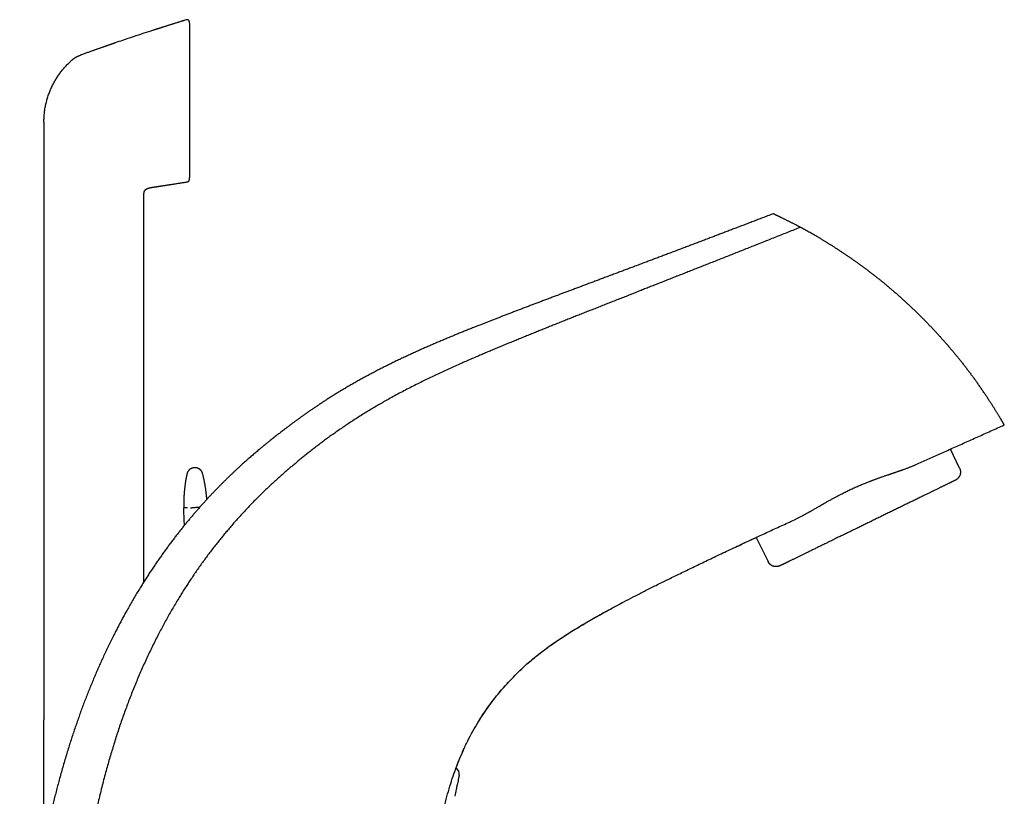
# Model space of a CAD drawing. Header units: millimetres. Extents: x 8 to 869, y 12 to 780.
# Tile 39 of 39: x 648 to 866, y 609 to 780. Entities that reach past the tile are written whole.
import ezdxf

# ---------------------------------------------------------------- set-up
doc = ezdxf.new("R2010")
doc.units = ezdxf.units.MM

msp = doc.modelspace()

# ---------------------------------------------------------------- linework, layer by layer
at = {"color": 7, "linetype": 'Continuous', "lineweight": 30}
for p, q in [((685.04, 780.44), (685.04, 780.44)), ((685.68, 780.02), (685.68, 780.01)), ((685.75, 779.38), (685.68, 780.01)), ((685.75, 745.94), (685.75, 779.38)), ((653.52, 757.84), (653.52, 745.18)), ((653.52, 745.18), (653.52, 625.78)), ((685.66, 745.07), (685.67, 745.18)), ((685.67, 745.18), (685.75, 745.94)), ((685.67, 745.18), (685.75, 745.93)), ((677.52, 743.44), (677.56, 743.45)), ((677.52, 743.44), (677.56, 743.45)), ((677.56, 743.45), (677.75, 743.47)), ((677.75, 743.47), (677.75, 743.47)), ((675.64, 656.29), (675.64, 741.99)), ((855.94, 681.39), (853.9, 685.57)), ((810.99, 666.08), (813.6, 660.74)), ((744.44, 609.34), (744.34, 608.87)), ((744.34, 608.86), (744.34, 608.87))]:
    msp.add_line(p, q, dxfattribs=at)
at = {"color": 7, "linetype": 'Continuous', "lineweight": 30, "flags": 128}
msp.add_lwpolyline([(653.52, 600.78), (653.52, 609.28), (653.52, 614.78), (653.52, 620.28), (653.52, 625.78)], dxfattribs=at)
at = {"color": 7, "linetype": 'Continuous', "lineweight": 30}
msp.add_arc((743.99, 613.83), 1.37, 348, 63.6112, dxfattribs=at)
for points, knots in [([(685.04, 780.44), (685.01, 780.43), (684.84, 780.38), (684.55, 780.29), (684.15, 780.17), (683.77, 780.05), (683.4, 779.93), (683.05, 779.82), (682.72, 779.72), (682.4, 779.62), (682.1, 779.53), (681.8, 779.44), (681.51, 779.34), (681.21, 779.25), (680.92, 779.16), (680.65, 779.07), (680.38, 778.99), (680.13, 778.91), (679.89, 778.83), (679.67, 778.76), (679.46, 778.7), (679.26, 778.63), (679.07, 778.57), (678.9, 778.52), (678.74, 778.47), (678.59, 778.42), (678.46, 778.38), (678.35, 778.34), (678.24, 778.31), (678.16, 778.28), (678.09, 778.26), (678.04, 778.24), (678, 778.23), (677.96, 778.21), (677.92, 778.2), (677.89, 778.19), (677.86, 778.18), (677.82, 778.17), (677.78, 778.16), (677.75, 778.15), (677.72, 778.14), (677.69, 778.13), (677.67, 778.13), (677.66, 778.13)], [0, 0, 0, 0, 0.011012, 0.064418, 0.116244, 0.166489, 0.215153, 0.262236, 0.305182, 0.346722, 0.386858, 0.425588, 0.462914, 0.502913, 0.541162, 0.577662, 0.612411, 0.645411, 0.676662, 0.706162, 0.733914, 0.760372, 0.785017, 0.807848, 0.828865, 0.848069, 0.865165, 0.880511, 0.894109, 0.905957, 0.913768, 0.920582, 0.926881, 0.931551, 0.936267, 0.941111, 0.946157, 0.953312, 0.961079, 0.96956, 0.978836, 0.988967, 1, 1, 1, 1]), ([(685.04, 780.44), (684.25, 780.2), (682.67, 779.72), (680.31, 778.97), (678.65, 778.44), (677.76, 778.16), (677.66, 778.13)], [0, 0, 0, 0, 0.319972, 0.639945, 0.959917, 1, 1, 1, 1]), ([(685.68, 780.02), (685.68, 780.03), (685.67, 780.07), (685.66, 780.12), (685.64, 780.17), (685.62, 780.21), (685.59, 780.26), (685.55, 780.31), (685.51, 780.35), (685.46, 780.38), (685.41, 780.41), (685.35, 780.43), (685.3, 780.45), (685.24, 780.46), (685.19, 780.47), (685.14, 780.46), (685.08, 780.46), (685.05, 780.45), (685.04, 780.44)], [0, 0, 0, 0, 0.05595, 0.11427, 0.174787, 0.237264, 0.301403, 0.366849, 0.433195, 0.5, 0.566805, 0.633151, 0.698597, 0.762736, 0.825213, 0.88573, 0.94405, 1, 1, 1, 1]), ([(685.04, 780.44), (685.04, 780.44), (685.04, 780.44), (685.04, 780.44), (685.04, 780.44), (685.04, 780.44)], [0, 0, 0, 0, 0.298996, 0.668605, 1, 1, 1, 1]), ([(677.66, 778.12), (676.98, 777.9), (675.51, 777.43), (673.26, 776.68), (671.14, 775.97), (669.8, 775.52), (669.24, 775.32)], [0, 0, 0, 0, 0.243427, 0.522096, 0.800765, 1, 1, 1, 1]), ([(669.24, 775.33), (669.23, 775.32), (669.21, 775.31), (669.17, 775.3), (669.14, 775.29), (669.11, 775.28), (669.09, 775.27), (669.07, 775.26), (669.04, 775.25), (669.02, 775.24), (668.99, 775.23), (668.96, 775.22), (668.92, 775.21), (668.86, 775.19), (668.79, 775.16), (668.7, 775.13), (668.59, 775.1), (668.47, 775.06), (668.34, 775.01), (668.19, 774.96), (668.03, 774.9), (667.86, 774.84), (667.67, 774.78), (667.47, 774.71), (667.26, 774.64), (667.05, 774.56), (666.82, 774.48), (666.58, 774.4), (666.33, 774.31), (666.07, 774.22), (665.8, 774.13), (665.53, 774.03), (665.24, 773.93), (664.95, 773.83), (664.64, 773.72), (664.33, 773.61), (664, 773.49), (663.66, 773.37), (663.31, 773.25), (662.95, 773.12), (662.59, 772.99), (662.21, 772.85), (661.88, 772.73), (661.66, 772.66), (661.58, 772.63)], [0, 0, 0, 0, 0.013005, 0.024249, 0.03376, 0.03978, 0.044877, 0.049098, 0.052523, 0.055305, 0.058611, 0.062747, 0.067843, 0.075081, 0.083652, 0.095302, 0.108757, 0.124016, 0.14108, 0.159948, 0.180236, 0.202263, 0.226032, 0.25154, 0.277394, 0.304819, 0.333815, 0.364383, 0.396522, 0.430232, 0.463456, 0.498076, 0.534093, 0.571506, 0.610316, 0.650522, 0.692125, 0.735124, 0.779519, 0.82531, 0.871643, 0.919322, 0.968347, 1, 1, 1, 1]), ([(654.73, 764.38), (654.79, 764.52), (654.9, 764.8), (655.08, 765.22), (655.27, 765.64), (655.47, 766.05), (655.68, 766.45), (655.9, 766.85), (656.13, 767.24), (656.36, 767.62), (656.61, 768), (656.87, 768.37), (657.14, 768.74), (657.42, 769.1), (657.7, 769.46), (658, 769.8), (658.3, 770.14), (658.61, 770.47), (658.92, 770.79), (659.14, 771), (659.25, 771.1)], [0, 0, 0, 0, 0.056001, 0.112001, 0.168001, 0.224, 0.28, 0.335, 0.39, 0.445001, 0.500001, 0.556002, 0.612002, 0.668002, 0.724001, 0.78, 0.834999, 0.889999, 0.945, 1, 1, 1, 1]), ([(661.14, 772.44), (661.09, 772.42), (661, 772.37), (660.86, 772.29), (660.73, 772.22), (660.62, 772.15), (660.53, 772.1), (660.47, 772.07), (660.44, 772.05), (660.41, 772.03), (660.38, 772.01), (660.35, 771.99), (660.33, 771.97), (660.3, 771.96), (660.26, 771.93), (660.22, 771.91), (660.17, 771.87), (660.11, 771.83), (660.03, 771.77), (659.95, 771.71), (659.87, 771.65), (659.8, 771.59), (659.76, 771.56), (659.71, 771.52), (659.68, 771.49), (659.64, 771.46), (659.56, 771.39), (659.42, 771.27), (659.31, 771.16), (659.25, 771.1)], [0, 0, 0, 0, 0.070539, 0.137165, 0.199782, 0.258232, 0.312471, 0.328654, 0.344426, 0.359787, 0.37474, 0.389284, 0.403422, 0.416223, 0.433674, 0.454724, 0.479374, 0.514173, 0.554313, 0.59982, 0.650727, 0.67956, 0.709893, 0.730674, 0.750266, 0.769874, 0.789498, 0.894789, 1, 1, 1, 1]), ([(661.14, 772.44), (661.21, 772.48), (661.36, 772.55), (661.51, 772.6), (661.58, 772.63)], [0, 0, 0, 0, 0.50044, 1, 1, 1, 1]), ([(661.58, 772.63), (661.58, 772.63), (661.58, 772.63), (661.58, 772.63), (661.58, 772.63)], [0, 0, 0, 0, 0.455529, 1, 1, 1, 1]), ([(653.52, 757.84), (653.52, 758.02), (653.53, 758.38), (653.55, 758.91), (653.59, 759.44), (653.64, 759.98), (653.71, 760.51), (653.8, 761.03), (653.9, 761.55), (654.01, 762.04), (654.13, 762.51), (654.26, 762.99), (654.41, 763.45), (654.56, 763.92), (654.68, 764.23), (654.73, 764.38)], [0, 0, 0, 0, 0.08, 0.16, 0.24, 0.32, 0.4, 0.479999, 0.559998, 0.633331, 0.706665, 0.779999, 0.853333, 0.926666, 1, 1, 1, 1]), ([(677.75, 743.47), (677.76, 743.48), (677.78, 743.48), (677.81, 743.48), (677.84, 743.49), (677.87, 743.49), (677.9, 743.5), (677.94, 743.5), (677.97, 743.51), (678.01, 743.52), (678.06, 743.52), (678.11, 743.53), (678.17, 743.54), (678.25, 743.55), (678.34, 743.56), (678.45, 743.58), (678.57, 743.6), (678.7, 743.62), (678.85, 743.64), (679.01, 743.67), (679.18, 743.69), (679.37, 743.72), (679.56, 743.75), (679.76, 743.78), (679.97, 743.81), (680.2, 743.84), (680.43, 743.88), (680.68, 743.92), (680.93, 743.96), (681.19, 744), (681.45, 744.04), (681.72, 744.08), (682.01, 744.12), (682.31, 744.17), (682.64, 744.22), (683, 744.28), (683.36, 744.34), (683.74, 744.4), (684.13, 744.46), (684.54, 744.52), (684.91, 744.58), (685.14, 744.62), (685.24, 744.64)], [0, 0, 0, 0, 0.0097528, 0.0187012, 0.0269011, 0.0344256, 0.0413692, 0.047852, 0.0525012, 0.0570441, 0.0638191, 0.0707842, 0.0785873, 0.0876068, 0.0999769, 0.1140831, 0.1299256, 0.1475042, 0.166819, 0.1874788, 0.2098133, 0.2338225, 0.2595063, 0.2854655, 0.3129371, 0.341921, 0.3724171, 0.4044255, 0.4379461, 0.4709363, 0.5052709, 0.5409497, 0.5779727, 0.6163401, 0.6607481, 0.7068304, 0.754587, 0.804018, 0.8551232, 0.9079025, 0.9623561, 1, 1, 1, 1]), ([(685.24, 744.64), (685.27, 744.65), (685.32, 744.66), (685.4, 744.7), (685.48, 744.75), (685.54, 744.81), (685.59, 744.88), (685.62, 744.95), (685.65, 745.02), (685.65, 745.07), (685.66, 745.09)], [0, 0, 0, 0, 0.132564, 0.267022, 0.401143, 0.532718, 0.659763, 0.780677, 0.894313, 1, 1, 1, 1]), ([(685.24, 744.64), (685.26, 744.64), (685.32, 744.65), (685.39, 744.68), (685.46, 744.73), (685.52, 744.78), (685.58, 744.85), (685.62, 744.92), (685.64, 745), (685.65, 745.05), (685.66, 745.08)], [0, 0, 0, 0, 0.119158, 0.243186, 0.370688, 0.5, 0.629312, 0.756814, 0.880842, 1, 1, 1, 1]), ([(685.24, 744.64), (685.24, 744.64), (685.24, 744.64), (685.24, 744.64), (685.24, 744.65)], [0, 0, 0, 0, 0.4628853, 1, 1, 1, 1]), ([(685.24, 744.64), (685.24, 744.64), (685.24, 744.64), (685.24, 744.64), (685.24, 744.64)], [0, 0, 0, 0, 0.735834, 1, 1, 1, 1]), ([(685.66, 745.08), (685.66, 745.08), (685.66, 745.08), (685.66, 745.09), (685.66, 745.09)], [0, 0, 0, 0, 0.871592, 1, 1, 1, 1]), ([(675.64, 741.99), (675.64, 742.03), (675.64, 742.11), (675.64, 742.2), (675.65, 742.25), (675.65, 742.26)], [0, 0, 0, 0, 0.424857, 0.849447, 1, 1, 1, 1]), ([(675.65, 742.26), (675.65, 742.28), (675.66, 742.35), (675.68, 742.45), (675.72, 742.55), (675.76, 742.66), (675.83, 742.75), (675.9, 742.84), (675.98, 742.92), (676.07, 742.99), (676.16, 743.05), (676.27, 743.11), (676.4, 743.17), (676.54, 743.23), (676.69, 743.27), (676.83, 743.31), (677, 743.35), (677.18, 743.39), (677.36, 743.42), (677.47, 743.43), (677.52, 743.44)], [0, 0, 0, 0, 0.031447, 0.078687, 0.125954, 0.173158, 0.220411, 0.267799, 0.315163, 0.362343, 0.409514, 0.456768, 0.520321, 0.583936, 0.647532, 0.711077, 0.774521, 0.857493, 0.940474, 1, 1, 1, 1]), ([(675.98, 742.91), (676.01, 742.94), (676.07, 742.99), (676.16, 743.05), (676.27, 743.11), (676.4, 743.17), (676.54, 743.23), (676.69, 743.27), (676.79, 743.3), (676.83, 743.31)], [0, 0, 0, 0, 0.119168, 0.238311, 0.357666, 0.518189, 0.678868, 0.839498, 1, 1, 1, 1]), ([(814.73, 737.58), (814.58, 737.52), (814.07, 737.32), (813.21, 736.99), (812.14, 736.59), (811.09, 736.18), (810.05, 735.78), (809.02, 735.39), (808, 735), (806.99, 734.62), (806, 734.24), (805.01, 733.86), (804.04, 733.49), (803.08, 733.13), (802.15, 732.77), (801.22, 732.42), (800.26, 732.05), (799.27, 731.68), (798.25, 731.29), (797.24, 730.91), (796.24, 730.53), (795.26, 730.16), (794.28, 729.79), (793.32, 729.43), (792.36, 729.06), (791.39, 728.7), (790.42, 728.33), (789.46, 727.97), (788.51, 727.61), (787.58, 727.26), (786.62, 726.9), (785.66, 726.54), (784.67, 726.17), (783.7, 725.8), (782.75, 725.45), (781.8, 725.09), (780.87, 724.74), (779.92, 724.38), (778.96, 724.02), (777.97, 723.65), (777, 723.29), (776.05, 722.93), (775.1, 722.58), (774.18, 722.23), (773.26, 721.89), (772.36, 721.55), (771.46, 721.21), (770.59, 720.89), (769.73, 720.56), (768.89, 720.25), (768.06, 719.94), (767.22, 719.62), (766.35, 719.29), (765.47, 718.96), (764.6, 718.63), (763.74, 718.31), (762.9, 717.99), (762.06, 717.68), (761.22, 717.35), (760.35, 717.03), (759.47, 716.69), (758.61, 716.36), (757.75, 716.04), (756.91, 715.72), (756.09, 715.4), (755.27, 715.09), (754.46, 714.77), (753.67, 714.47), (752.89, 714.16), (752.12, 713.87), (751.37, 713.57), (750.63, 713.28), (749.82, 712.96), (748.96, 712.62), (748.03, 712.25), (747.12, 711.89), (746.22, 711.53), (745.34, 711.17), (744.46, 710.81), (743.58, 710.44), (742.67, 710.07), (741.75, 709.68), (740.84, 709.3), (739.95, 708.92), (739.04, 708.53), (738.14, 708.13), (737.22, 707.73), (736.32, 707.33), (735.43, 706.93), (734.55, 706.52), (733.63, 706.1), (732.67, 705.65), (731.67, 705.17), (730.68, 704.7), (729.71, 704.21), (728.73, 703.73), (727.77, 703.24), (726.82, 702.74), (725.88, 702.25), (724.95, 701.75), (724.03, 701.26), (723.13, 700.76), (722.25, 700.26), (721.37, 699.76), (720.51, 699.26), (719.67, 698.75), (718.84, 698.26), (718.03, 697.76), (717.24, 697.27), (716.47, 696.78), (715.73, 696.31), (715.04, 695.85), (714.38, 695.42), (713.74, 694.99), (713.1, 694.56), (712.48, 694.14), (711.88, 693.72), (711.28, 693.3), (710.7, 692.89), (710.13, 692.48), (709.57, 692.08), (709.02, 691.68), (708.49, 691.29), (707.97, 690.9), (707.46, 690.52), (706.97, 690.14), (706.52, 689.8), (706.11, 689.48), (705.75, 689.2), (705.39, 688.92), (705.03, 688.64), (704.66, 688.35), (704.3, 688.06), (703.93, 687.77), (703.49, 687.41), (702.98, 687), (702.39, 686.52), (701.8, 686.04), (701.28, 685.61), (700.83, 685.24), (700.45, 684.92), (700.07, 684.6), (699.68, 684.26), (699.29, 683.93), (698.89, 683.58), (698.48, 683.22), (698.07, 682.86), (697.65, 682.48), (697.22, 682.1), (696.79, 681.71), (696.36, 681.31), (695.93, 680.91), (695.48, 680.49), (695.03, 680.06), (694.57, 679.62), (694.1, 679.17), (693.63, 678.7), (693.15, 678.23), (692.68, 677.76), (692.2, 677.27), (691.71, 676.78), (691.22, 676.27), (690.72, 675.74), (690.21, 675.21), (689.7, 674.66), (689.19, 674.09), (688.67, 673.52), (688.14, 672.94), (687.62, 672.34), (687.09, 671.73), (686.55, 671.11), (686.01, 670.48), (685.47, 669.83), (684.93, 669.18), (684.39, 668.52), (683.85, 667.85), (683.31, 667.16), (682.76, 666.46), (682.21, 665.74), (681.65, 665.01), (681.09, 664.26), (680.53, 663.5), (679.97, 662.72), (679.41, 661.93), (678.85, 661.13), (678.29, 660.31), (677.72, 659.49), (677.16, 658.64), (676.6, 657.79), (676.04, 656.92), (675.48, 656.04), (674.91, 655.12), (674.31, 654.15), (673.7, 653.13), (673.1, 652.1), (672.5, 651.06), (671.92, 650.05), (671.38, 649.07), (670.87, 648.14), (670.37, 647.19), (669.86, 646.23), (669.36, 645.27), (668.84, 644.23), (668.28, 643.12), (667.71, 641.94), (667.14, 640.74), (666.6, 639.57), (666.08, 638.44), (665.59, 637.33), (665.1, 636.22), (664.62, 635.09), (664.15, 633.95), (663.68, 632.8), (663.21, 631.64), (662.75, 630.47), (662.3, 629.29), (661.86, 628.09), (661.42, 626.89), (660.98, 625.67), (660.55, 624.44), (660.13, 623.2), (659.72, 621.95), (659.3, 620.66), (658.89, 619.35), (658.48, 618), (658.07, 616.64), (657.67, 615.26), (657.28, 613.88), (656.9, 612.52), (656.55, 611.2), (656.21, 609.91), (655.88, 608.61), (655.55, 607.31), (655.23, 605.99), (654.93, 604.68), (654.63, 603.4), (654.34, 602.12), (654.06, 600.84), (653.78, 599.55), (653.51, 598.24), (653.25, 596.93), (652.98, 595.6), (652.72, 594.26), (652.47, 592.91), (652.24, 591.64), (652.03, 590.46), (651.84, 589.37), (651.65, 588.26), (651.46, 587.15), (651.27, 586.01), (651.08, 584.83), (650.89, 583.62), (650.71, 582.39), (650.52, 581.15), (650.34, 579.9), (650.16, 578.66), (649.99, 577.43), (649.82, 576.21), (649.65, 574.98), (649.49, 573.73), (649.34, 572.55), (649.2, 571.41), (649.07, 570.34), (648.94, 569.26), (648.81, 568.16), (648.68, 567.06), (648.56, 565.96), (648.43, 564.88), (648.32, 563.8), (648.23, 562.96), (648.18, 562.48), (648.16, 562.36)], [0, 0, 0, 0, 0.001854, 0.006229, 0.010555, 0.014835, 0.019069, 0.023257, 0.0274, 0.031498, 0.035551, 0.039561, 0.043527, 0.047381, 0.051195, 0.054967, 0.0587, 0.062895, 0.067039, 0.071133, 0.075179, 0.079177, 0.083126, 0.08703, 0.090886, 0.094878, 0.09882, 0.102713, 0.106559, 0.110357, 0.114108, 0.118148, 0.122135, 0.126068, 0.129949, 0.133779, 0.137559, 0.141289, 0.145335, 0.149324, 0.153256, 0.157132, 0.160954, 0.164722, 0.168438, 0.172102, 0.175717, 0.179282, 0.182736, 0.186145, 0.189509, 0.192829, 0.196459, 0.200038, 0.203566, 0.207045, 0.210476, 0.21386, 0.217199, 0.220819, 0.224387, 0.227903, 0.23137, 0.234788, 0.238159, 0.241485, 0.244767, 0.248006, 0.251203, 0.254304, 0.257368, 0.260395, 0.263387, 0.267222, 0.271001, 0.274728, 0.278404, 0.282031, 0.285611, 0.289147, 0.292987, 0.296779, 0.300523, 0.304222, 0.307879, 0.311714, 0.315505, 0.319255, 0.322965, 0.326639, 0.330278, 0.334523, 0.338722, 0.342877, 0.34699, 0.351145, 0.355258, 0.359332, 0.363367, 0.367362, 0.371316, 0.37523, 0.379093, 0.382914, 0.386693, 0.390428, 0.394119, 0.3977, 0.401235, 0.404722, 0.40816, 0.411186, 0.414169, 0.41711, 0.420007, 0.42286, 0.425667, 0.428427, 0.431141, 0.433806, 0.436422, 0.438988, 0.441504, 0.443969, 0.446381, 0.448742, 0.451051, 0.452828, 0.454572, 0.456295, 0.458035, 0.459795, 0.461574, 0.463371, 0.465185, 0.468009, 0.470869, 0.473759, 0.476683, 0.478544, 0.480426, 0.482335, 0.484273, 0.486246, 0.488259, 0.490313, 0.492409, 0.494547, 0.496727, 0.498909, 0.501131, 0.503394, 0.505697, 0.508084, 0.510513, 0.512983, 0.515495, 0.518049, 0.520596, 0.523184, 0.525813, 0.528482, 0.531247, 0.534056, 0.536907, 0.539802, 0.542741, 0.545724, 0.548751, 0.551815, 0.554925, 0.558078, 0.561276, 0.564518, 0.567745, 0.571014, 0.574325, 0.577678, 0.581143, 0.584651, 0.588201, 0.591795, 0.595431, 0.599109, 0.602829, 0.60659, 0.610393, 0.614236, 0.618119, 0.622042, 0.626005, 0.630007, 0.634454, 0.638948, 0.643487, 0.648073, 0.652703, 0.656715, 0.66076, 0.664837, 0.668945, 0.673084, 0.677252, 0.682204, 0.687195, 0.692226, 0.697295, 0.701854, 0.706445, 0.711066, 0.715719, 0.720404, 0.72512, 0.729868, 0.734649, 0.739462, 0.744307, 0.749185, 0.754095, 0.759038, 0.764015, 0.769024, 0.774067, 0.779387, 0.784743, 0.790137, 0.795568, 0.801037, 0.806543, 0.811571, 0.816631, 0.821722, 0.826845, 0.832, 0.837186, 0.842107, 0.847059, 0.852045, 0.857066, 0.862124, 0.867221, 0.87236, 0.877543, 0.882771, 0.888047, 0.892228, 0.896441, 0.900687, 0.904968, 0.909284, 0.913902, 0.918564, 0.923271, 0.928025, 0.932827, 0.93768, 0.942303, 0.946975, 0.951697, 0.95647, 0.961296, 0.965359, 0.969462, 0.973605, 0.977789, 0.982016, 0.986286, 0.990352, 0.994459, 0.998607, 1, 1, 1, 1]), ([(820.75, 734.58), (820.63, 734.64), (820.41, 734.76), (820.09, 734.94), (819.77, 735.1), (819.46, 735.26), (819.18, 735.41), (818.93, 735.54), (818.71, 735.65), (818.49, 735.76), (818.27, 735.87), (818.03, 735.99), (817.79, 736.11), (817.53, 736.24), (817.28, 736.36), (817.05, 736.48), (816.82, 736.59), (816.61, 736.69), (816.43, 736.78), (816.28, 736.85), (816.15, 736.91), (816.04, 736.97), (815.92, 737.02), (815.81, 737.07), (815.71, 737.12), (815.6, 737.17), (815.49, 737.23), (815.37, 737.28), (815.26, 737.33), (815.17, 737.38), (815.09, 737.41), (815.02, 737.45), (814.96, 737.48), (814.9, 737.5), (814.86, 737.52), (814.81, 737.54), (814.78, 737.56), (814.75, 737.57), (814.74, 737.58), (814.73, 737.58), (814.73, 737.58), (814.73, 737.58)], [0, 0, 0, 0, 0.032192, 0.064162, 0.095924, 0.127487, 0.158863, 0.183392, 0.207819, 0.232149, 0.256637, 0.28189, 0.313887, 0.345657, 0.377217, 0.408581, 0.439765, 0.470785, 0.501659, 0.522039, 0.542329, 0.562534, 0.582659, 0.602708, 0.622687, 0.642601, 0.669887, 0.697073, 0.724173, 0.751203, 0.774656, 0.798033, 0.821344, 0.844599, 0.867806, 0.890976, 0.918249, 0.945498, 0.972742, 0.999995, 1, 1, 1, 1]), ([(820.75, 734.58), (820.3, 734.4), (819.4, 734.05), (818.07, 733.52), (816.75, 732.99), (815.44, 732.47), (814.15, 731.96), (812.86, 731.45), (811.6, 730.94), (810.32, 730.44), (809.04, 729.93), (807.75, 729.42), (806.48, 728.92), (805.22, 728.42), (803.97, 727.92), (802.74, 727.44), (801.52, 726.95), (800.31, 726.48), (799.12, 726.01), (797.94, 725.54), (796.77, 725.08), (795.64, 724.63), (794.54, 724.2), (793.47, 723.78), (792.41, 723.36), (791.37, 722.95), (790.31, 722.53), (789.25, 722.11), (788.18, 721.69), (787.11, 721.27), (786.06, 720.86), (785.02, 720.45), (783.94, 720.02), (782.8, 719.57), (781.62, 719.11), (780.45, 718.65), (779.29, 718.19), (778.14, 717.73), (776.99, 717.28), (775.86, 716.83), (774.75, 716.39), (773.64, 715.96), (772.55, 715.52), (771.48, 715.1), (770.42, 714.68), (769.37, 714.26), (768.34, 713.85), (767.31, 713.44), (766.31, 713.04), (765.32, 712.65), (764.35, 712.26), (763.4, 711.87), (762.39, 711.47), (761.33, 711.04), (760.23, 710.6), (759.15, 710.15), (758.08, 709.72), (757.01, 709.28), (755.97, 708.85), (754.93, 708.42), (753.91, 708), (752.89, 707.57), (751.89, 707.15), (750.9, 706.73), (749.86, 706.29), (748.77, 705.82), (747.63, 705.33), (746.51, 704.83), (745.33, 704.31), (744.09, 703.76), (742.8, 703.18), (741.53, 702.59), (740.26, 701.99), (739, 701.4), (737.74, 700.79), (736.46, 700.16), (735.13, 699.5), (733.78, 698.8), (732.42, 698.09), (731.08, 697.37), (729.81, 696.67), (728.62, 696), (727.51, 695.36), (726.4, 694.71), (725.29, 694.05), (724.19, 693.37), (723.12, 692.7), (722.07, 692.03), (721.05, 691.36), (720.04, 690.68), (719.03, 689.99), (718.06, 689.32), (717.13, 688.66), (716.24, 688.02), (715.36, 687.37), (714.49, 686.72), (713.64, 686.06), (712.79, 685.41), (711.98, 684.77), (711.21, 684.15), (710.47, 683.55), (709.75, 682.96), (709.03, 682.36), (708.34, 681.78), (707.65, 681.19), (706.98, 680.62), (706.32, 680.04), (705.66, 679.46), (705.01, 678.88), (704.35, 678.28), (703.71, 677.69), (703.07, 677.09), (702.45, 676.5), (701.82, 675.9), (701.2, 675.28), (700.5, 674.6), (699.74, 673.83), (698.92, 672.98), (698.1, 672.11), (697.29, 671.23), (696.47, 670.33), (695.66, 669.42), (694.87, 668.52), (694.12, 667.63), (693.38, 666.75), (692.65, 665.86), (691.93, 664.96), (691.21, 664.05), (690.49, 663.12), (689.79, 662.18), (689.08, 661.24), (688.39, 660.28), (687.7, 659.31), (687.01, 658.32), (686.35, 657.35), (685.71, 656.39), (685.09, 655.44), (684.47, 654.48), (683.86, 653.51), (683.23, 652.48), (682.58, 651.39), (681.9, 650.25), (681.24, 649.09), (680.59, 647.92), (679.95, 646.75), (679.32, 645.57), (678.68, 644.34), (678.03, 643.06), (677.37, 641.73), (676.73, 640.4), (676.1, 639.06), (675.49, 637.71), (674.89, 636.36), (674.31, 635), (673.74, 633.64), (673.18, 632.26), (672.64, 630.9), (672.12, 629.53), (671.61, 628.17), (671.11, 626.8), (670.62, 625.41), (670.14, 623.99), (669.67, 622.56), (669.21, 621.12), (668.76, 619.67), (668.32, 618.22), (667.9, 616.76), (667.47, 615.25), (667.04, 613.69), (666.61, 612.06), (666.2, 610.44), (665.8, 608.8), (665.41, 607.17), (665.04, 605.52), (664.67, 603.87), (664.32, 602.21), (663.98, 600.55), (663.66, 598.88), (663.34, 597.22), (663.04, 595.56), (662.74, 593.88), (662.47, 592.29), (662.22, 590.76), (661.99, 589.31), (661.77, 587.85), (661.55, 586.38), (661.34, 584.9), (661.13, 583.44), (660.94, 581.99), (660.75, 580.56), (660.57, 579.11), (660.39, 577.65), (660.22, 576.27), (660.07, 574.95), (659.93, 573.7), (659.79, 572.44), (659.66, 571.17), (659.52, 569.9), (659.39, 568.63), (659.27, 567.38), (659.15, 566.14), (659.03, 564.89), (658.92, 563.63), (658.84, 562.78), (658.81, 562.36)], [0, 0, 0, 0, 0.005627, 0.011196, 0.01671, 0.022167, 0.027569, 0.032916, 0.038208, 0.043446, 0.048875, 0.054246, 0.059559, 0.064815, 0.070013, 0.075155, 0.080242, 0.085273, 0.09025, 0.095172, 0.100041, 0.104857, 0.10935, 0.113797, 0.118198, 0.122554, 0.126866, 0.13139, 0.135866, 0.140293, 0.144671, 0.149003, 0.153287, 0.158278, 0.163204, 0.168069, 0.172872, 0.177712, 0.18249, 0.187208, 0.191866, 0.196467, 0.201011, 0.205499, 0.209923, 0.214294, 0.218614, 0.222882, 0.227101, 0.231197, 0.235248, 0.239254, 0.243217, 0.247879, 0.252484, 0.257033, 0.261528, 0.265972, 0.270367, 0.274715, 0.279019, 0.28328, 0.287501, 0.291684, 0.295832, 0.300677, 0.305479, 0.310243, 0.31497, 0.3205, 0.32599, 0.331449, 0.336881, 0.342292, 0.347688, 0.353075, 0.358995, 0.364914, 0.370836, 0.376768, 0.382714, 0.387682, 0.392659, 0.397648, 0.402646, 0.407654, 0.412671, 0.417408, 0.422147, 0.426884, 0.431615, 0.436335, 0.440613, 0.444876, 0.44912, 0.453338, 0.457527, 0.461681, 0.465795, 0.469526, 0.473215, 0.476857, 0.480452, 0.483995, 0.487484, 0.490919, 0.494318, 0.497705, 0.501103, 0.504535, 0.508008, 0.511318, 0.514661, 0.518034, 0.521437, 0.524867, 0.529415, 0.534003, 0.53863, 0.543295, 0.547996, 0.552734, 0.557508, 0.561915, 0.566351, 0.570815, 0.575305, 0.57982, 0.584359, 0.588921, 0.593504, 0.598106, 0.602727, 0.607365, 0.612019, 0.616421, 0.620836, 0.625262, 0.629698, 0.634144, 0.6393, 0.644466, 0.649642, 0.654828, 0.660021, 0.665222, 0.670428, 0.67616, 0.681897, 0.687637, 0.693378, 0.699119, 0.70486, 0.710601, 0.716342, 0.722084, 0.727828, 0.733471, 0.739116, 0.744764, 0.750416, 0.756278, 0.762145, 0.768016, 0.773892, 0.779774, 0.785662, 0.791557, 0.79805, 0.804553, 0.811066, 0.81759, 0.824125, 0.830672, 0.837232, 0.843806, 0.850399, 0.857015, 0.86354, 0.870095, 0.876685, 0.883314, 0.888972, 0.894664, 0.900391, 0.906157, 0.911963, 0.917813, 0.923371, 0.928973, 0.93462, 0.940316, 0.946063, 0.950893, 0.95576, 0.960667, 0.965615, 0.970606, 0.97564, 0.980427, 0.985256, 0.990127, 0.995041, 1, 1, 1, 1]), ([(842.94, 719.06), (842.74, 719.24), (842.34, 719.6), (841.74, 720.13), (841.13, 720.65), (840.53, 721.16), (839.92, 721.67), (839.32, 722.17), (838.73, 722.65), (838.15, 723.12), (837.57, 723.57), (836.99, 724.03), (836.42, 724.47), (835.84, 724.91), (835.27, 725.34), (834.7, 725.76), (834.13, 726.18), (833.57, 726.59), (833, 726.99), (832.45, 727.38), (831.89, 727.77), (831.32, 728.16), (830.74, 728.56), (830.15, 728.96), (829.56, 729.34), (828.98, 729.73), (828.4, 730.1), (827.83, 730.46), (827.28, 730.8), (826.75, 731.13), (826.22, 731.46), (825.69, 731.78), (825.17, 732.09), (824.65, 732.4), (824.14, 732.69), (823.63, 732.99), (823.13, 733.27), (822.63, 733.55), (822.15, 733.82), (821.67, 734.08), (821.2, 734.34), (820.9, 734.5), (820.75, 734.58)], [0, 0, 0, 0, 0.025925, 0.051883, 0.077879, 0.10392, 0.130012, 0.15616, 0.180873, 0.205647, 0.230487, 0.255325, 0.279927, 0.304526, 0.329127, 0.353735, 0.378354, 0.402989, 0.427205, 0.451446, 0.475715, 0.500018, 0.526355, 0.552631, 0.578852, 0.605022, 0.631147, 0.657234, 0.681801, 0.706343, 0.730866, 0.75545, 0.780244, 0.804948, 0.829567, 0.854108, 0.878642, 0.903482, 0.927765, 0.951942, 0.976018, 1, 1, 1, 1]), ([(842.94, 719.06), (843.14, 718.88), (843.54, 718.53), (844.14, 717.98), (844.73, 717.44), (845.32, 716.89), (845.9, 716.33), (846.47, 715.78), (847.03, 715.23), (847.59, 714.68), (848.14, 714.12), (848.69, 713.56), (849.24, 713), (849.78, 712.43), (850.22, 711.96), (850.56, 711.6), (850.79, 711.34), (851.03, 711.09), (851.27, 710.83), (851.5, 710.57), (851.74, 710.31), (852.08, 709.93), (852.52, 709.44), (853.05, 708.83), (853.58, 708.21), (854.1, 707.6), (854.59, 707.03), (855.02, 706.5), (855.42, 706.01), (855.82, 705.52), (856.21, 705.03), (856.64, 704.49), (857.1, 703.91), (857.58, 703.28), (858.06, 702.64), (858.54, 702.01), (859.01, 701.38), (859.47, 700.75), (859.77, 700.32), (859.92, 700.11)], [0, 0, 0, 0, 0.032232, 0.064317, 0.096263, 0.128078, 0.159767, 0.190777, 0.22168, 0.252484, 0.283196, 0.313823, 0.344373, 0.374853, 0.405269, 0.418907, 0.432535, 0.446153, 0.459761, 0.473362, 0.486954, 0.500539, 0.532186, 0.563724, 0.595163, 0.626511, 0.657778, 0.682295, 0.706771, 0.731212, 0.755709, 0.780477, 0.811997, 0.843447, 0.874837, 0.906177, 0.937477, 0.968748, 1, 1, 1, 1]), ([(865.83, 690.91), (865.83, 690.91), (865.83, 690.92), (865.82, 690.93), (865.8, 690.96), (865.78, 691.01), (865.74, 691.06), (865.71, 691.12), (865.67, 691.2), (865.62, 691.28), (865.56, 691.37), (865.5, 691.48), (865.44, 691.59), (865.36, 691.72), (865.28, 691.86), (865.19, 692.01), (865.09, 692.18), (864.99, 692.35), (864.88, 692.53), (864.77, 692.72), (864.65, 692.91), (864.53, 693.11), (864.4, 693.31), (864.27, 693.54), (864.13, 693.77), (863.97, 694.02), (863.81, 694.27), (863.65, 694.53), (863.48, 694.81), (863.31, 695.08), (863.13, 695.35), (862.95, 695.63), (862.77, 695.91), (862.59, 696.2), (862.39, 696.5), (862.19, 696.81), (861.97, 697.13), (861.76, 697.45), (861.53, 697.79), (861.31, 698.12), (861.08, 698.45), (860.85, 698.78), (860.62, 699.11), (860.39, 699.44), (860.16, 699.77), (860, 699.99), (859.92, 700.11)], [0, 0, 0, 0, 0.0233609, 0.0466906, 0.070011, 0.0933435, 0.1167099, 0.1400976, 0.1621068, 0.1840901, 0.2060656, 0.2280514, 0.2500654, 0.2734039, 0.2967111, 0.3200085, 0.3433176, 0.3666599, 0.3900291, 0.4120268, 0.4340019, 0.4559723, 0.477956, 0.4999708, 0.523303, 0.5466085, 0.5699088, 0.593225, 0.6165784, 0.6399446, 0.6619362, 0.6839112, 0.7058875, 0.7278827, 0.7499144, 0.7732417, 0.7965468, 0.8198505, 0.8431734, 0.8665363, 0.8899, 0.9118933, 0.9338829, 0.9558858, 0.9779192, 1, 1, 1, 1]), ([(846.3, 682.16), (846.74, 682.35), (847.61, 682.75), (848.93, 683.34), (850.26, 683.94), (851.61, 684.54), (852.97, 685.15), (854.34, 685.77), (855.73, 686.39), (857.13, 687.02), (858.54, 687.65), (859.97, 688.29), (861.42, 688.94), (862.87, 689.59), (864.35, 690.25), (865.33, 690.69), (865.83, 690.91)], [0, 0, 0, 0, 0.066848, 0.134384, 0.202612, 0.271536, 0.34116, 0.411488, 0.482526, 0.554277, 0.626745, 0.699935, 0.773852, 0.848498, 0.92388, 1, 1, 1, 1]), ([(853.9, 685.57), (854.05, 685.64), (854.65, 685.91), (855.73, 686.39), (857.13, 687.02), (858.54, 687.65), (859.97, 688.29), (861.42, 688.94), (862.87, 689.59), (864.35, 690.25), (865.33, 690.69), (865.83, 690.91)], [0, 0, 0, 0, 0.03634, 0.152661, 0.27015, 0.388813, 0.508658, 0.629693, 0.751923, 0.875357, 1, 1, 1, 1]), ([(686.84, 681.48), (686.79, 681.48), (686.69, 681.47), (686.55, 681.45), (686.42, 681.42), (686.3, 681.39), (686.19, 681.35), (686.11, 681.31), (686.04, 681.28), (685.97, 681.24), (685.92, 681.21), (685.87, 681.18), (685.82, 681.14), (685.76, 681.09), (685.69, 681.04), (685.61, 680.96), (685.53, 680.88), (685.45, 680.79), (685.38, 680.69), (685.31, 680.58), (685.25, 680.47), (685.2, 680.35), (685.15, 680.21), (685.13, 680.12), (685.12, 680.08)], [0, 0, 0, 0, 0.063141, 0.123131, 0.179493, 0.231827, 0.279811, 0.316296, 0.349479, 0.37928, 0.405641, 0.428603, 0.452625, 0.486239, 0.525044, 0.568966, 0.617881, 0.671599, 0.719848, 0.771053, 0.824974, 0.881326, 0.939787, 1, 1, 1, 1]), ([(688.61, 680.15), (688.6, 680.2), (688.57, 680.29), (688.52, 680.42), (688.46, 680.54), (688.4, 680.65), (688.34, 680.74), (688.28, 680.81), (688.23, 680.87), (688.18, 680.93), (688.14, 680.97), (688.1, 681.01), (688.05, 681.05), (687.99, 681.1), (687.91, 681.16), (687.82, 681.21), (687.72, 681.27), (687.61, 681.33), (687.5, 681.37), (687.38, 681.41), (687.26, 681.44), (687.12, 681.46), (686.98, 681.48), (686.89, 681.48), (686.84, 681.48)], [0, 0, 0, 0, 0.062538, 0.121969, 0.177821, 0.22969, 0.277244, 0.313384, 0.34622, 0.37566, 0.401632, 0.424309, 0.448567, 0.482412, 0.521414, 0.56553, 0.614665, 0.668663, 0.71721, 0.768787, 0.823159, 0.880046, 0.939117, 1, 1, 1, 1]), ([(819.44, 669.97), (819.53, 670.02), (819.71, 670.1), (819.98, 670.23), (820.27, 670.37), (820.56, 670.52), (820.87, 670.68), (821.15, 670.83), (821.39, 670.95), (821.58, 671.06), (821.79, 671.17), (821.99, 671.29), (822.2, 671.4), (822.41, 671.52), (822.6, 671.63), (822.83, 671.76), (823.1, 671.91), (823.41, 672.09), (823.73, 672.27), (824.05, 672.46), (824.4, 672.66), (824.79, 672.88), (825.21, 673.13), (825.52, 673.3), (825.7, 673.41), (825.76, 673.44), (825.82, 673.48), (825.89, 673.52), (825.95, 673.55), (826.01, 673.59), (826.16, 673.67), (826.39, 673.8), (826.69, 673.97), (826.99, 674.14), (827.3, 674.31), (827.62, 674.49), (827.92, 674.66), (828.22, 674.82), (828.51, 674.97), (828.72, 675.09), (828.86, 675.16), (828.93, 675.2), (829, 675.24), (829.07, 675.27), (829.24, 675.36), (829.54, 675.52), (829.96, 675.73), (830.42, 675.97), (830.87, 676.19), (831.33, 676.41), (831.78, 676.62), (832.23, 676.83), (832.67, 677.04), (833.12, 677.24), (833.57, 677.43), (834.02, 677.63), (834.48, 677.82), (834.91, 677.99), (835.29, 678.15), (835.64, 678.29), (835.91, 678.39), (836.09, 678.46), (836.18, 678.49), (836.27, 678.53), (836.36, 678.56), (836.46, 678.6), (836.58, 678.64), (836.75, 678.71), (836.97, 678.79), (837.24, 678.89), (837.52, 678.99), (837.8, 679.1), (838.1, 679.2), (838.4, 679.31), (838.71, 679.42), (839.02, 679.53), (839.34, 679.64), (839.67, 679.75), (839.9, 679.83), (840.04, 679.88), (840.07, 679.89), (840.11, 679.9), (840.14, 679.91), (840.18, 679.92), (840.25, 679.95), (840.36, 679.99), (840.5, 680.03), (840.63, 680.08), (840.77, 680.12), (840.9, 680.17), (841.02, 680.21), (841.14, 680.25), (841.25, 680.29), (841.34, 680.32), (841.43, 680.35), (841.51, 680.37), (841.57, 680.39), (841.62, 680.41), (841.67, 680.43), (841.69, 680.44), (841.71, 680.44), (841.72, 680.45), (841.73, 680.45), (841.73, 680.45), (841.74, 680.45), (841.83, 680.48), (841.98, 680.53), (842.2, 680.61), (842.42, 680.68), (842.62, 680.75), (842.82, 680.82), (843.01, 680.89), (843.19, 680.95), (843.38, 681.02), (843.58, 681.09), (843.83, 681.18), (844.12, 681.28), (844.43, 681.4), (844.74, 681.51), (845.03, 681.63), (845.31, 681.74), (845.57, 681.85), (845.83, 681.95), (846.07, 682.06), (846.22, 682.12), (846.3, 682.16)], [0, 0, 0, 0, 0.011429, 0.023241, 0.035438, 0.048019, 0.060986, 0.07434, 0.082391, 0.090576, 0.098896, 0.10735, 0.11594, 0.124664, 0.132156, 0.139659, 0.151844, 0.164248, 0.176872, 0.189637, 0.202027, 0.21825, 0.234473, 0.250696, 0.253078, 0.255447, 0.257803, 0.260147, 0.262477, 0.264795, 0.2671, 0.279549, 0.290337, 0.300815, 0.312887, 0.324521, 0.335718, 0.346477, 0.356798, 0.366683, 0.36922, 0.371726, 0.374202, 0.376656, 0.379831, 0.392246, 0.408474, 0.424554, 0.440485, 0.456269, 0.471906, 0.487399, 0.502747, 0.517911, 0.533263, 0.548802, 0.564531, 0.58045, 0.592245, 0.604143, 0.616144, 0.61933, 0.622522, 0.625722, 0.628919, 0.631269, 0.635989, 0.640844, 0.649524, 0.658607, 0.668093, 0.677984, 0.688278, 0.698976, 0.709432, 0.720248, 0.731423, 0.742957, 0.75485, 0.756139, 0.757414, 0.758677, 0.759926, 0.761162, 0.762385, 0.767971, 0.772709, 0.777213, 0.782269, 0.786992, 0.791383, 0.795718, 0.799672, 0.803243, 0.806433, 0.809242, 0.811518, 0.813462, 0.815074, 0.815955, 0.816692, 0.816893, 0.81708, 0.817253, 0.817412, 0.81823, 0.826633, 0.834777, 0.842775, 0.850505, 0.85797, 0.865167, 0.872097, 0.878761, 0.887044, 0.895303, 0.908263, 0.920911, 0.933247, 0.945271, 0.956984, 0.968185, 0.979088, 0.989693, 1, 1, 1, 1]), ([(685.12, 680.08), (685.1, 679.95), (685.04, 679.69), (684.97, 679.32), (684.91, 678.96), (684.85, 678.61), (684.8, 678.27), (684.75, 677.96), (684.71, 677.66), (684.67, 677.38), (684.64, 677.11), (684.61, 676.85), (684.59, 676.61), (684.57, 676.38), (684.55, 676.16), (684.53, 675.95), (684.51, 675.75), (684.5, 675.57), (684.49, 675.4), (684.48, 675.25), (684.47, 675.1), (684.46, 674.97), (684.46, 674.86), (684.45, 674.75), (684.45, 674.66), (684.45, 674.56), (684.44, 674.46), (684.44, 674.37), (684.44, 674.21), (684.43, 673.99), (684.43, 673.74), (684.42, 673.51), (684.42, 673.31), (684.42, 673.13), (684.43, 672.98), (684.43, 672.89), (684.43, 672.83), (684.43, 672.78), (684.43, 672.73), (684.43, 672.67), (684.43, 672.63), (684.43, 672.6)], [0, 0, 0, 0, 0.052513, 0.103205, 0.15207, 0.199105, 0.244305, 0.287666, 0.326863, 0.364421, 0.400338, 0.434613, 0.467245, 0.498232, 0.527575, 0.555274, 0.581326, 0.605734, 0.628104, 0.648887, 0.668084, 0.685694, 0.700581, 0.714109, 0.726741, 0.739471, 0.752334, 0.76533, 0.778458, 0.815241, 0.853022, 0.878869, 0.905372, 0.932526, 0.949775, 0.965502, 0.970131, 0.975252, 0.98193, 0.990179, 1, 1, 1, 1]), ([(689.54, 674.48), (689.54, 674.53), (689.53, 674.63), (689.52, 674.75), (689.51, 674.86), (689.5, 674.97), (689.49, 675.09), (689.48, 675.23), (689.46, 675.38), (689.44, 675.55), (689.42, 675.73), (689.4, 675.93), (689.37, 676.14), (689.35, 676.35), (689.32, 676.58), (689.28, 676.81), (689.24, 677.06), (689.2, 677.32), (689.16, 677.59), (689.11, 677.87), (689.05, 678.17), (688.99, 678.48), (688.93, 678.79), (688.86, 679.12), (688.78, 679.45), (688.7, 679.8), (688.64, 680.03), (688.61, 680.15)], [0, 0, 0, 0, 0.030133, 0.048224, 0.065946, 0.084495, 0.105139, 0.129784, 0.156873, 0.186405, 0.218381, 0.252802, 0.289667, 0.326664, 0.365833, 0.407174, 0.450685, 0.496367, 0.544216, 0.594232, 0.646411, 0.700751, 0.757248, 0.814833, 0.874489, 0.936214, 1, 1, 1, 1]), ([(855.02, 678.71), (855.02, 678.71), (855.02, 678.71), (855, 678.71), (854.98, 678.69), (854.94, 678.68), (854.9, 678.65), (854.84, 678.62), (854.76, 678.59), (854.67, 678.54), (854.56, 678.49), (854.44, 678.43), (854.32, 678.37), (854.19, 678.31), (854.04, 678.24), (853.89, 678.16), (853.73, 678.08), (853.56, 678), (853.37, 677.91), (853.18, 677.81), (852.97, 677.71), (852.76, 677.61), (852.53, 677.5), (852.3, 677.39), (852.05, 677.27), (851.8, 677.14), (851.54, 677.01), (851.26, 676.88), (850.97, 676.74), (850.66, 676.59), (850.35, 676.43), (850.02, 676.28), (849.69, 676.11), (849.36, 675.95), (849.03, 675.79), (848.7, 675.63), (848.37, 675.47), (848.03, 675.3), (847.69, 675.14), (847.31, 674.95), (846.91, 674.76), (846.48, 674.55), (846.04, 674.33), (845.61, 674.12), (845.19, 673.92), (844.78, 673.72), (844.36, 673.51), (843.94, 673.31), (843.51, 673.1), (843.08, 672.89), (842.65, 672.68), (842.21, 672.47), (841.77, 672.25), (841.32, 672.03), (840.87, 671.81), (840.42, 671.59), (839.96, 671.37), (839.5, 671.15), (839.04, 670.92), (838.57, 670.69), (838.1, 670.46), (837.61, 670.22), (837.12, 669.98), (836.63, 669.74), (836.14, 669.5), (835.66, 669.27), (835.2, 669.05), (834.76, 668.83), (834.31, 668.61), (833.87, 668.4), (833.42, 668.18), (832.96, 667.95), (832.46, 667.71), (831.95, 667.46), (831.43, 667.21), (830.94, 666.97), (830.47, 666.74), (830.02, 666.52), (829.57, 666.3), (829.13, 666.09), (828.69, 665.87), (828.25, 665.66), (827.82, 665.45), (827.4, 665.24), (826.98, 665.03), (826.56, 664.83), (826.15, 664.63), (825.74, 664.43), (825.34, 664.24), (824.95, 664.05), (824.56, 663.86), (824.17, 663.67), (823.79, 663.48), (823.4, 663.29), (823.03, 663.11), (822.66, 662.93), (822.3, 662.75), (821.96, 662.59), (821.63, 662.43), (821.33, 662.28), (821.03, 662.14), (820.75, 662), (820.47, 661.86), (820.18, 661.72), (819.88, 661.57), (819.58, 661.43), (819.29, 661.29), (819.03, 661.16), (818.78, 661.04), (818.56, 660.93), (818.34, 660.82), (818.14, 660.72), (817.94, 660.63), (817.76, 660.54), (817.58, 660.45), (817.42, 660.37), (817.26, 660.3), (817.12, 660.23), (816.99, 660.16), (816.87, 660.1), (816.76, 660.05), (816.66, 660), (816.57, 659.96), (816.49, 659.92), (816.42, 659.89), (816.37, 659.86), (816.32, 659.84), (816.29, 659.83), (816.27, 659.82), (816.27, 659.82), (816.27, 659.81)], [0, 0, 0, 0, 0.007322, 0.014642, 0.021961, 0.029279, 0.036597, 0.043913, 0.052537, 0.06116, 0.069783, 0.078407, 0.086106, 0.093806, 0.101506, 0.109206, 0.116906, 0.124606, 0.132306, 0.140006, 0.147705, 0.155405, 0.163104, 0.170803, 0.178503, 0.186202, 0.193902, 0.201602, 0.209669, 0.217736, 0.225803, 0.23387, 0.241936, 0.250003, 0.25732, 0.264638, 0.271955, 0.279272, 0.28659, 0.293907, 0.302531, 0.311155, 0.319778, 0.328402, 0.336102, 0.343801, 0.351501, 0.359201, 0.366901, 0.374601, 0.382301, 0.390001, 0.397701, 0.405401, 0.413101, 0.420801, 0.428501, 0.436201, 0.443901, 0.451601, 0.459667, 0.467734, 0.475801, 0.483867, 0.491934, 0.5, 0.507317, 0.514634, 0.521952, 0.529269, 0.536586, 0.543904, 0.552528, 0.561152, 0.569775, 0.578399, 0.586099, 0.593799, 0.601499, 0.609199, 0.616899, 0.624599, 0.632299, 0.639999, 0.647699, 0.655399, 0.663098, 0.670798, 0.678498, 0.686197, 0.693897, 0.701597, 0.709664, 0.71773, 0.725797, 0.733864, 0.74193, 0.749997, 0.757314, 0.764632, 0.771949, 0.779267, 0.786585, 0.793902, 0.802526, 0.81115, 0.819774, 0.828397, 0.836096, 0.843796, 0.851495, 0.859194, 0.866894, 0.874594, 0.882294, 0.889994, 0.897694, 0.905394, 0.913094, 0.920794, 0.928493, 0.936193, 0.943892, 0.951591, 0.959657, 0.967723, 0.97579, 0.983859, 0.991928, 1, 1, 1, 1]), ([(685.28, 672.62), (685.23, 672.62), (685.13, 672.62), (684.99, 672.61), (684.87, 672.61), (684.76, 672.61), (684.67, 672.61), (684.6, 672.61), (684.53, 672.6), (684.49, 672.6), (684.46, 672.6), (684.43, 672.6), (684.43, 672.6), (684.43, 672.6)], [0, 0, 0, 0, 0.093349, 0.18674, 0.280158, 0.373587, 0.46701, 0.560413, 0.648446, 0.736434, 0.824365, 0.912224, 1, 1, 1, 1]), ([(684.57, 668.74), (684.57, 668.87), (684.53, 670.16), (684.48, 671.45), (684.43, 672.6)], [0, 0, 0, 0, 0.105501, 1, 1, 1, 1]), ([(685.91, 672.63), (685.95, 672.63), (686.04, 672.64), (686.17, 672.64), (686.31, 672.64), (686.45, 672.65), (686.6, 672.65), (686.74, 672.65), (686.89, 672.66), (686.98, 672.66), (687.03, 672.66)], [0, 0, 0, 0, 0.128371, 0.256828, 0.38483, 0.511835, 0.637322, 0.7608, 0.881824, 1, 1, 1, 1]), ([(687.92, 672.68), (687.91, 672.68), (687.85, 672.68), (687.75, 672.67), (687.6, 672.67), (687.46, 672.67), (687.31, 672.66), (687.17, 672.66), (687.08, 672.66), (687.03, 672.66)], [0, 0, 0, 0, 0.0381482, 0.2038145, 0.3681917, 0.5306035, 0.6904154, 0.8470501, 1, 1, 1, 1]), ([(737.85, 562.36), (737.87, 563.41), (737.92, 565.47), (738.01, 568.51), (738.11, 571.43), (738.22, 574.24), (738.35, 576.93), (738.5, 579.67), (738.68, 582.44), (738.89, 585.23), (739.12, 587.9), (739.38, 590.59), (739.69, 593.31), (740.05, 596.05), (740.44, 598.65), (740.87, 601.12), (741.33, 603.48), (741.85, 605.83), (742.43, 608.18), (743.08, 610.51), (743.78, 612.75), (744.53, 614.88), (745.31, 616.92), (746.2, 618.99), (747.19, 621.1), (748.3, 623.22), (749.48, 625.23), (750.71, 627.16), (751.97, 628.95), (753.25, 630.63), (754.55, 632.21), (755.9, 633.74), (757.29, 635.23), (758.76, 636.69), (760.14, 637.97), (761.44, 639.08), (762.63, 640.05), (763.89, 641.03), (765.24, 642.03), (766.69, 643.04), (768.25, 644.08), (769.82, 645.08), (771.39, 646.05), (772.96, 646.99), (774.63, 647.96), (776.4, 648.96), (778.28, 649.99), (780.24, 651.05), (782.26, 652.12), (784.36, 653.2), (786.57, 654.33), (788.9, 655.5), (791.36, 656.72), (793.94, 657.99), (796.66, 659.3), (799.51, 660.67), (802.5, 662.1), (805.41, 663.47), (808.2, 664.78), (810.87, 666.02), (813.64, 667.3), (816.5, 668.63), (818.45, 669.52), (819.44, 669.97)], [0, 0, 0, 0, 0.021175, 0.041538, 0.061119, 0.079944, 0.098043, 0.115443, 0.135093, 0.15386, 0.171792, 0.188939, 0.208395, 0.226891, 0.244509, 0.261335, 0.277453, 0.292949, 0.309892, 0.326188, 0.341893, 0.357068, 0.371764, 0.386024, 0.402622, 0.418728, 0.43442, 0.449776, 0.464872, 0.478784, 0.492571, 0.506276, 0.519981, 0.533849, 0.548098, 0.55804, 0.568348, 0.5791, 0.590372, 0.60224, 0.614781, 0.62807, 0.639746, 0.652035, 0.664982, 0.678629, 0.693019, 0.708194, 0.72326, 0.739097, 0.75574, 0.773225, 0.791587, 0.81086, 0.831079, 0.85228, 0.874496, 0.897763, 0.916804, 0.936531, 0.956962, 0.978112, 1, 1, 1, 1]), ([(744.6, 615.06), (744.84, 615.69), (745.33, 616.98), (746.2, 619), (747.19, 621.1), (748.31, 623.22), (749.48, 625.23), (750.72, 627.15), (752.06, 629.06), (753.51, 630.96), (755.08, 632.83), (756.72, 634.65), (758.46, 636.41), (760.1, 637.93), (761.64, 639.25), (763.05, 640.38), (764.56, 641.53), (766.21, 642.71), (767.99, 643.91), (769.82, 645.09), (771.71, 646.24), (773.63, 647.38), (775.69, 648.56), (777.91, 649.79), (780.11, 650.98), (782.26, 652.11), (784.36, 653.2), (786.57, 654.33), (788.9, 655.5), (791.36, 656.72), (793.94, 657.99), (796.66, 659.3), (799.51, 660.67), (802.5, 662.1), (805.63, 663.57), (808.47, 664.9), (810.27, 665.74), (810.99, 666.07)], [0, 0, 0, 0, 0.023422, 0.047997, 0.076607, 0.104397, 0.131498, 0.158026, 0.184091, 0.212862, 0.241316, 0.269606, 0.298175, 0.327649, 0.34775, 0.368723, 0.390784, 0.41415, 0.439037, 0.465659, 0.48996, 0.515811, 0.54334, 0.572674, 0.60394, 0.629943, 0.657278, 0.686004, 0.716182, 0.747873, 0.781136, 0.816032, 0.852621, 0.890962, 0.931117, 0.972376, 1, 1, 1, 1]), ([(745.33, 613.55), (745.34, 613.56), (745.34, 613.59), (745.31, 613.45), (745.27, 613.25), (745.23, 613.07), (745.18, 612.84), (745.11, 612.48), (745, 611.97), (744.84, 611.22), (744.65, 610.35), (744.51, 609.68), (744.44, 609.34)], [0, 0, 0, 0, 0.126014, 0.250929, 0.313564, 0.376596, 0.440245, 0.504724, 0.626474, 0.748752, 0.87285, 1, 1, 1, 1])]:
    msp.add_open_spline(points, degree=3, knots=knots, dxfattribs=at)
for points in [[(855.94, 681.39), (855.96, 681.34), (856.01, 681.25), (856.06, 681.1), (856.1, 680.94), (856.13, 680.79), (856.14, 680.63), (856.15, 680.48), (856.14, 680.32), (856.12, 680.16), (856.08, 680.01), (856.04, 679.86), (855.98, 679.71), (855.91, 679.57), (855.83, 679.44), (855.74, 679.31), (855.64, 679.18), (855.53, 679.07), (855.42, 678.97), (855.29, 678.87), (855.16, 678.79), (855.07, 678.74), (855.02, 678.71)], [(816.27, 659.81), (816.23, 659.79), (816.13, 659.75), (815.98, 659.7), (815.83, 659.66), (815.67, 659.63), (815.52, 659.61), (815.36, 659.61), (815.2, 659.62), (815.05, 659.64), (814.89, 659.67), (814.74, 659.72), (814.6, 659.78), (814.46, 659.84), (814.32, 659.92), (814.19, 660.01), (814.07, 660.11), (813.96, 660.22), (813.85, 660.34), (813.76, 660.46), (813.67, 660.6), (813.62, 660.69), (813.6, 660.74)]]:
    msp.add_open_spline(points, degree=3, dxfattribs=at)

doc.saveas('drawing.dxf')
